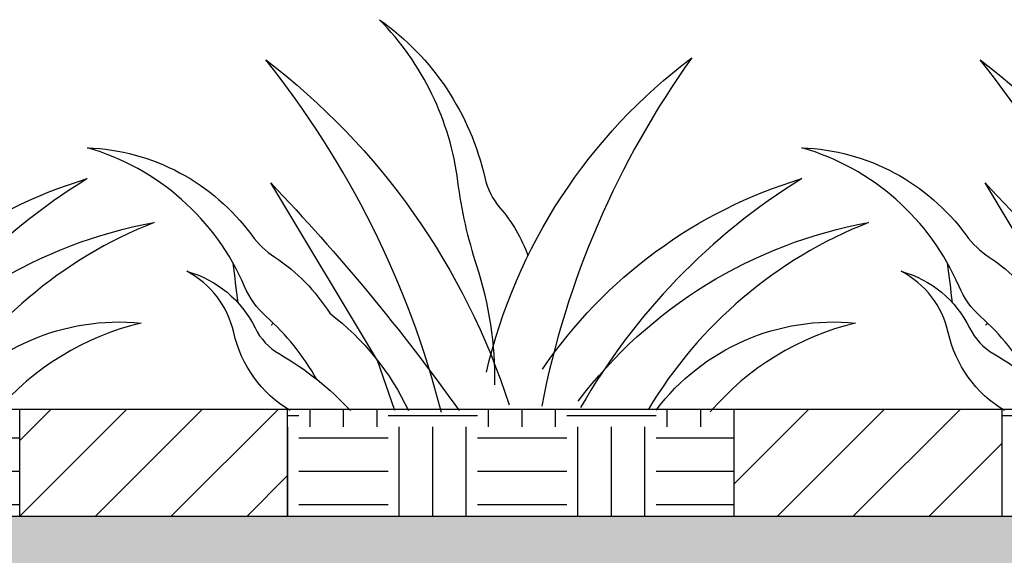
# Model space of a CAD drawing. Extents: x 499156 to 998412, y 3804642 to 7609653.
# Tile 31 of 74: x 500676 to 500704, y 3804724 to 3804739. Entities that reach past the tile are written whole.
import ezdxf

# ---------------------------------------------------------------- set-up
doc = ezdxf.new("R2010")
doc.units = 0
for name, color, linetype in [('08-ab-pa', 60, 'CONTINUOUS'), ('14-ab-paving-l', 135, 'CONTINUOUS'), ('15-ab-hatch', 8, 'CONTINUOUS'), ('ab-outline', 2, 'CONTINUOUS')]:
    doc.layers.add(name, color=color, linetype=linetype)

# ---------------------------------------------------------------- blocks, each defined once
blk = doc.blocks.new('CAO')
at = {"layer": '08-ab-pa'}
for points in [[(-2.2, 3.12, 0.083208), (-4.95, 21.41, -0.046903), (-7.87, 34.43, 0.163017), (-19.93, 59.36, -0.184461), (-3.74, 35.02, 0.123101), (-1.4, 30.39, -0.092592), (2.91, 22.98, -0.092592)], [(-10.41, -1.15, 0.106583), (-37.48, 53.18, -0.153684), (0, 0, -0.153684)], [(-3.49, 5.04, -0.176173), (28.16, 53.48, 0.10786), (5.04, -0.17, 0.10786)], [(-29.6, 3.93, 0.082125), (-37.43, 13.64, -0.10956), (-40.73, 18.24, 0.224529), (-64.93, 39.62, -0.229555), (-39.64, 26.15, 0.090173), (-36.09, 22.77, -0.107821), (-27.62, 14.12, -0.120924), (-15.49, -0.87, -0.110904)], [(-17.58, -0.87), (-20.26, 6.87), (-36.71, 34.2, -0.035938), (-7.69, -0.87, -0.034804)], [(5.16, 5.53, -0.171439), (45.08, 34.87, 0.124262), (11.03, -0.38, 0.124262)], [(10.66, 0.6, -0.18792), (55.39, 28.11, 0.165763), (21.41, -0.74, 0.165763)], [(-41.75, 15.74, 0.005907), (-42.51, 21.84)], [(-33.74, -0.87, -0.204904), (-42.41, 11.17, 0.220653), (-49.63, 20.59, -0.214254), (-39.12, 11.87, 0.148666), (-35.38, 7.87, -0.074083), (-24.41, -0.87, -0.06092)], [(-36.6, 12.3, -0.000495), (-36.34, 12.63, -0.000495)], [(22.66, -0.79, -0.261439), (53.38, 12.62, 0.158262), (30.99, -1.08, 0.158262)]]:
    blk.add_lwpolyline(points, format="xyb", dxfattribs=at)

msp = doc.modelspace()

# ---------------------------------------------------------------- hatches: boundary and pattern name
at = {"layer": '15-ab-hatch', "ltscale": 0.05}
h = msp.add_hatch(dxfattribs=at)
h.set_pattern_fill('07土壤', color=256, scale=20, angle=45, style=0, pattern_type=2)
h.set_pattern_definition([(90, (500663.7638, 3804725.307), (-2.5, 2.5), [2.5, -2.5]), (90, (500665.3263, 3804727.807), (-2.5, 2.5), [2.5, -2.5]), (90, (500664.3888, 3804727.807), (-2.5, 2.5), [2.5, -2.5]), (180, (500664.0763, 3804728.1195), (-2.5, -2.5), [2.5, -2.5]), (180, (500664.0763, 3804729.057), (-2.5, -2.5), [2.5, -2.5]), (180, (500664.0763, 3804729.9945), (-2.5, -2.5), [2.5, -2.5])])
h.paths.add_polyline_path([(500676.264, 3804728.307), (500663.764, 3804728.307), (500663.764, 3804725.307), (500676.264, 3804725.307)])
h = msp.add_hatch(dxfattribs=at)
h.set_pattern_fill('03普通砖', color=256, scale=10, style=0, pattern_type=2)
h.set_pattern_definition([(45, (500676.2638, 3804725.307), (-1.06066, 1.06066), [])])
h.paths.add_polyline_path([(500703.764, 3804728.307), (500696.264, 3804728.307), (500696.264, 3804725.307), (500703.764, 3804725.307)])
h.paths.add_polyline_path([(500683.764, 3804728.307), (500676.264, 3804728.307), (500676.264, 3804725.307), (500683.764, 3804725.307)])
h = msp.add_hatch(dxfattribs=at)
h.set_pattern_fill('07土壤', color=256, scale=20, angle=45, style=0, pattern_type=2)
h.set_pattern_definition([(90, (500683.7638, 3804725.307), (-2.5, 2.5), [2.5, -2.5]), (90, (500685.3263, 3804727.807), (-2.5, 2.5), [2.5, -2.5]), (90, (500684.3888, 3804727.807), (-2.5, 2.5), [2.5, -2.5]), (180, (500684.0763, 3804728.1195), (-2.5, -2.5), [2.5, -2.5]), (180, (500684.0763, 3804729.057), (-2.5, -2.5), [2.5, -2.5]), (180, (500684.0763, 3804729.9945), (-2.5, -2.5), [2.5, -2.5])])
h.paths.add_polyline_path([(500696.264, 3804728.307), (500683.764, 3804728.307), (500683.764, 3804725.307), (500696.264, 3804725.307)])
h = msp.add_hatch(dxfattribs=at)
h.set_pattern_fill('07土壤', color=256, scale=20, angle=45, style=0, pattern_type=2)
h.set_pattern_definition([(90, (500703.7638, 3804725.307), (-2.5, 2.5), [2.5, -2.5]), (90, (500705.3263, 3804727.807), (-2.5, 2.5), [2.5, -2.5]), (90, (500704.3888, 3804727.807), (-2.5, 2.5), [2.5, -2.5]), (180, (500704.0763, 3804728.1195), (-2.5, -2.5), [2.5, -2.5]), (180, (500704.0763, 3804729.057), (-2.5, -2.5), [2.5, -2.5]), (180, (500704.0763, 3804729.9945), (-2.5, -2.5), [2.5, -2.5])])
h.paths.add_polyline_path([(500716.264, 3804728.307), (500703.764, 3804728.307), (500703.764, 3804725.307), (500716.264, 3804725.307)])
h = msp.add_hatch(dxfattribs=at)
h.set_pattern_fill('02砂', color=256, scale=15, angle=45, style=0, pattern_type=2)
h.set_pattern_definition([(82.5, (25650167.9829, 193924961.8526), (-1.055259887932, 0.988445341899), [0, -1.14, 0, -1.275, 0, -1.21875]), (52.5, (25650167.9829, 193924961.8526), (-0.558103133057, 2.435234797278), [0, -0.615, 0, -1.0275, 0, -0.39375]), (12.5, (25650167.3306, 193924961.2003), (1.648521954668, 1.654524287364), [0, -0.375, 0, -1.35, 0, -1.7625]), (2.5, (25650167.3306, 193924961.2003), (1.128781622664, 2.059697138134), [0, -0.1875, 0, -0.885, 0, -1.0125])])
h.paths.add_polyline_path([(500916.264, 3804725.807), (500901.264, 3804725.807), (500901.264, 3804725.307), (500656.264, 3804725.307), (500656.264, 3804725.807), (500641.264, 3804725.807), (500641.264, 3804724.307), (500655.764, 3804724.307), (500656.264, 3804723.807), (500901.264, 3804723.807), (500901.764, 3804724.307), (500916.264, 3804724.307)])

# ---------------------------------------------------------------- linework, layer by layer
at = {"layer": '14-ab-paving-l', "ltscale": 0.05}
for p, q in [((500676.264, 3804725.307, 0.345), (500676.264, 3804728.307, 0.345)), ((500676.264, 3804725.307, 0.345), (500676.264, 3804728.307, 0.345)), ((500683.764, 3804725.307, 0.345), (500683.764, 3804728.307, 0.345)), ((500696.264, 3804725.307, 0.345), (500696.264, 3804728.307, 0.345)), ((500696.264, 3804725.307, 0.345), (500696.264, 3804728.307, 0.345)), ((500703.764, 3804725.307, 0.345), (500703.764, 3804728.307, 0.345)), ((500656.264, 3804725.307, 0.345), (500901.264, 3804725.307, 0.345))]:
    msp.add_line(p, q, dxfattribs=at)
at = {"layer": 'ab-outline', "ltscale": 0.05}
msp.add_line((500641.264, 3804728.307, 0.345), (500928.158, 3804728.307, 0.345), dxfattribs=at)

# ---------------------------------------------------------------- block references
at = {"layer": '15-ab-hatch', "ltscale": 0.05, "xscale": 0.1817249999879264, "yscale": 0.1817249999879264, "zscale": 0.1817249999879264}
for p in [(500669.962, 3804728.422, 0.345), (500689.962, 3804728.422, 0.345), (500709.962, 3804728.422, 0.345)]:
    msp.add_blockref('CAO', p, dxfattribs=at)

doc.saveas('drawing.dxf')
